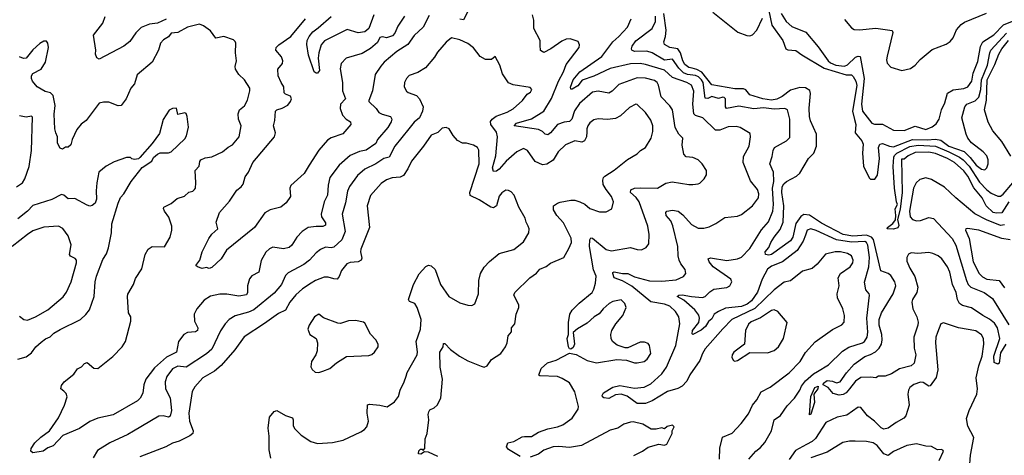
# Model space of a CAD drawing. Extents: x 1921360 to 2014538, y 768294 to 907744.
# Tile 163 of 256: x 1948488 to 1955753, y 838964 to 842180. Entities that reach past the tile are written whole.
import ezdxf

# ---------------------------------------------------------------- set-up
doc = ezdxf.new("R2010")
doc.units = 0

msp = doc.modelspace()

# ---------------------------------------------------------------- linework, layer by layer
at = {"layer": '0CON10XD'}
for points in [[(1951821.3, 842295), (1951762.3, 842177.7), (1951735, 842184.2)], [(1953601.2, 842235), (1953787.2, 842087.2), (1953852.3, 842062.3), (1953875, 842060.9), (1953895, 842067.3), (1953927.7, 842102.3), (1953968.2, 842191.8)], [(1954015.7, 842245), (1954038.5, 842138.5), (1954119.5, 842025), (1954140, 841965), (1954155.9, 841955.9), (1954215, 841952.8), (1954259.2, 841919.2), (1954425, 841822.2), (1954585, 841772.3), (1954625, 841771.7), (1954639, 841759), (1954658.2, 841725), (1954664.7, 841694.7), (1954633.5, 841505), (1954647.6, 841442.4), (1954656.9, 841405), (1954652.7, 841345), (1954701.3, 841285), (1954711.5, 841261.5), (1954707, 841195), (1954715, 841098.6), (1954755, 841012.9), (1954765, 841003.1), (1954797.9, 841002.1), (1954818.3, 841031.7), (1954832.4, 841155), (1954825.2, 841234.8), (1954835, 841260.4), (1954855, 841266.7), (1954905.6, 841245), (1954935, 841241.4), (1955075, 841296.2), (1955185, 841291.5), (1955245, 841297.9), (1955285, 841290.5), (1955345, 841246.2), (1955456.6, 841206.6), (1955502, 841162), (1955545, 841106.7), (1955585, 841075.6), (1955608.3, 841071.7), (1955624.2, 841085), (1955634.4, 841115), (1955633.8, 841145), (1955623.3, 841175), (1955597.9, 841205), (1955510.7, 841270.7), (1955483.9, 841303.9), (1955471.3, 841335), (1955440.5, 841455), (1955462.8, 841535), (1955477.5, 841555), (1955539, 841581), (1955565, 841607.3), (1955578.9, 841665), (1955584.4, 841735), (1955630, 841845), (1955645.1, 841934.9), (1955654.6, 841955.4), (1955769.1, 842080.9)], [(1951508.5, 842211.5), (1951464.4, 842125), (1951397.6, 842062.4), (1951352.6, 841997.4), (1951270, 841945), (1951177.8, 841865), (1951153.5, 841836.5), (1951110.5, 841775), (1951092.1, 841655), (1951063, 841583), (1951064.5, 841575), (1951117.1, 841525), (1951137.5, 841495), (1951161.3, 841481.3), (1951224.6, 841464.6), (1951233.3, 841445), (1951227.5, 841425), (1951205, 841384.4), (1951126.9, 841295), (1951114.3, 841265), (1951045, 841217.1), (1950995, 841205.4), (1950925, 841176.4), (1950844.5, 841105), (1950776.5, 841015), (1950763, 840957), (1950757.9, 840885), (1950733.5, 840835), (1950710.9, 840745), (1950715.4, 840725), (1950745, 840680), (1950745, 840661.4), (1950725, 840652.9), (1950675, 840653.9), (1950615.4, 840644.6), (1950571.4, 840615), (1950531.9, 840575), (1950495, 840515.8), (1950475, 840498.6), (1950435, 840487.8), (1950355, 840499.4), (1950332, 840488), (1950305, 840462.5), (1950268.6, 840401.4), (1950252.9, 840315), (1950201.1, 840288.9), (1950183.8, 840266.2), (1950168.8, 840215), (1950169.5, 840165), (1950160.9, 840149.1), (1950105, 840137.5), (1950015, 840152.5), (1949965, 840153.5), (1949895, 840137.5), (1949849.9, 840110.1), (1949795, 840046), (1949774.4, 840005), (1949778.5, 839955), (1949802.5, 839905), (1949800, 839885), (1949784.5, 839875.5), (1949725, 839870.8), (1949699.4, 839855), (1949660, 839805), (1949643.5, 839725), (1949571.6, 839688.4), (1949481.2, 839608.8), (1949417.5, 839525), (1949403.2, 839485), (1949396.6, 839423.4), (1949375.8, 839385), (1949356, 839365), (1949176.7, 839263.3), (1949065, 839236.9), (1949005, 839212.5), (1948929.5, 839160.5), (1948805, 839109.5), (1948735, 839033.8), (1948695, 839020), (1948660, 838995), (1948585, 838982.5), (1948570, 838995), (1948573.3, 839015), (1948600, 839055), (1948643.6, 839096.4), (1948708.6, 839145), (1948775, 839239.2), (1948817.3, 839332.7), (1948836.7, 839395), (1948830.3, 839420.3), (1948812.5, 839437.5), (1948790, 839455), (1948795, 839478.8), (1948816, 839505), (1948887.6, 839562.4), (1948915, 839601.2), (1948942.4, 839617.6), (1948965, 839641.2), (1948985, 839648), (1949035, 839605.8), (1949065, 839605.6), (1949175, 839691.9), (1949244.5, 839765), (1949267.1, 839805), (1949307.5, 839955), (1949306.7, 839985), (1949290.8, 840015), (1949282.2, 840135), (1949285.6, 840154.4), (1949328, 840225), (1949341.7, 840268.3), (1949389.8, 840340.2), (1949412.9, 840445), (1949434.6, 840485.4), (1949465, 840506.2), (1949555, 840502.5), (1949596.7, 840575), (1949610, 840625), (1949611.2, 840655), (1949587.5, 840722.5), (1949555.8, 840765), (1949547.5, 840785), (1949550, 840795), (1949605, 840822.5), (1949650.3, 840859.7), (1949704.2, 840875.8), (1949735, 840906.2), (1949765, 840914), (1949776.7, 840925), (1949783.8, 840936.2), (1949787.5, 840975), (1949783.5, 841065), (1949812.5, 841097.5), (1949816.3, 841133.7), (1949823.1, 841145), (1949855, 841160.5), (1949905, 841167.8), (1949985, 841204.4), (1950025, 841239.2), (1950057.5, 841255), (1950107.1, 841315), (1950122.5, 841395), (1950101.4, 841445), (1950100.6, 841485), (1950109.4, 841515), (1950146.1, 841543.9), (1950167.3, 841585), (1950185.8, 841655), (1950185.7, 841675), (1950145.8, 841735), (1950103.8, 841773.8), (1950079.2, 841815), (1950077.1, 841835), (1950088, 841875), (1950080.6, 841935), (1950083.3, 842005), (1950078.3, 842018.3), (1950065, 842030), (1949995, 842055.8)], [(1949567.7, 842182.3), (1949505, 842154.3), (1949444.7, 842145.3), (1949385, 842121.1), (1949345, 842082.9), (1949300.7, 842019.3), (1949256.9, 841983.1), (1949075, 841887.5), (1949057, 841897), (1949046.7, 841925), (1949050, 841955), (1949032, 842065), (1949100, 842155), (1949117.8, 842202.2)], [(1951327.5, 842205), (1951277.8, 842132.2), (1951255, 842080), (1951239.1, 842060.9), (1951195, 842046.2), (1951165, 842052.7), (1951145, 842048.5), (1951128, 842012), (1951075, 841966.2), (1951015, 841930.4), (1950896.7, 841895), (1950858.8, 841855), (1950853, 841817), (1950869.5, 841715), (1950868.5, 841655), (1950891.5, 841595), (1950853.8, 841556.2), (1950851.9, 841525), (1950870, 841475), (1950896.1, 841446.1), (1950928, 841425), (1950930, 841405), (1950873.1, 841336.9), (1950785, 841306.5), (1950760, 841290), (1950695, 841215.7), (1950623.3, 841105), (1950586.2, 841045), (1950489.2, 840955), (1950482, 840935), (1950486.2, 840875), (1950452.7, 840827.3), (1950415, 840796.2), (1950335, 840775.6), (1950297.3, 840752.7), (1950220, 840645), (1950012.4, 840477.6), (1949974, 840415), (1949905, 840350), (1949885, 840343.3), (1949865, 840350), (1949835, 840343.8), (1949800, 840355), (1949787.5, 840365), (1949815.9, 840404.1), (1949832.9, 840465), (1949884.2, 840565), (1949905, 840596.7), (1949948.8, 840635), (1949938, 840685), (1949962.5, 840755), (1950035, 840840.6), (1950089.7, 840920.3), (1950121.9, 840945), (1950136.9, 840965), (1950150.6, 841019.4), (1950175.5, 841055), (1950208.9, 841125), (1950368.5, 841315), (1950374.4, 841345), (1950360.8, 841395), (1950370.6, 841435), (1950376.2, 841505), (1950385.8, 841514.2), (1950425, 841525.8), (1950465, 841549.2), (1950485.6, 841575), (1950492.5, 841595), (1950485, 841615.7), (1950450, 841630), (1950440.3, 841640.3), (1950437.5, 841685), (1950416.7, 841715), (1950395.8, 841765), (1950391.4, 841815), (1950425.7, 841855), (1950428.1, 841875), (1950419.4, 841905), (1950378.6, 841955), (1950380, 841975), (1950400, 841995), (1950488.5, 842055), (1950597.1, 842185)], [(1951101, 842215), (1951063.3, 842115), (1951035, 842088.9), (1950985, 842083.1), (1950905, 842108.1), (1950735.7, 842024.3), (1950711.5, 841995), (1950695.4, 841935), (1950690.5, 841895), (1950700, 841805), (1950685.6, 841784.4), (1950675, 841784.2), (1950660.6, 841795), (1950617.5, 841917.5), (1950606, 841996), (1950608.6, 842025), (1950623.5, 842055), (1950650.2, 842089.8), (1950691, 842119), (1950785, 842203.5)], [(1952180, 838955), (1952095, 839006.7), (1952080, 839025), (1952090, 839055), (1952135, 839066.7), (1952195, 839098.8), (1952211.4, 839101.4), (1952265, 839102.5), (1952316.4, 839133.6), (1952385, 839160), (1952455, 839173.5), (1952495, 839189.5), (1952563.3, 839236.7), (1952608.5, 839305), (1952611.5, 839325), (1952582.9, 839432.9), (1952545, 839498.5), (1952491.5, 839531.5), (1952455, 839544.4), (1952325, 839550), (1952317.5, 839555), (1952334.4, 839605.6), (1952383, 839647), (1952445, 839666), (1952545, 839717.5), (1952595, 839708.8), (1952675, 839664.3), (1952745, 839645.8), (1952895, 839670), (1952965, 839666.2), (1953025, 839646), (1953045, 839646), (1953095, 839655.8), (1953117.5, 839672.5), (1953144.1, 839715.9), (1953133.8, 839775), (1953125, 839790), (1953097.7, 839797.7), (1953065, 839798), (1952975, 839758), (1952955, 839758), (1952896.8, 839776.8), (1952861.2, 839805), (1952851.2, 839825), (1952849.2, 839855), (1952855.8, 839885), (1952887.5, 839935), (1952937.1, 839995), (1952962, 840055), (1952953.8, 840085), (1952925, 840112), (1952865, 840099.4), (1952838, 840085), (1952791.9, 840045), (1952762.4, 840007.6), (1952726.2, 839985), (1952675, 839940), (1952602.7, 839897.3), (1952570.7, 839869.3), (1952581.2, 839785), (1952571.7, 839758.3), (1952555, 839747.5), (1952545, 839750), (1952536.7, 839765), (1952526.7, 839825), (1952537.5, 839855), (1952536.2, 839945), (1952546.7, 840005), (1952563.8, 840035), (1952615, 840088), (1952711.4, 840165), (1952725, 840190), (1952736.1, 840235), (1952741.5, 840285), (1952722.9, 840332.9), (1952693.2, 840505), (1952694.6, 840555.4), (1952701.7, 840568.3), (1952715, 840565.7), (1952815, 840481.9), (1952855, 840473.1), (1952995, 840497.8), (1953045, 840483.1), (1953075, 840481.4), (1953111.1, 840498.9), (1953129.4, 840525), (1953132.7, 840592.7), (1953123.1, 840655), (1953058, 840835), (1953037.5, 840867.5), (1952994.5, 840905), (1952997.5, 840922.5), (1953025, 840934.6), (1953065, 840938.7), (1953195, 840935.6), (1953255, 840972.5), (1953302.3, 840982.3), (1953425, 840962.5), (1953453.9, 840963.9), (1953493, 840967), (1953506.4, 840973.6), (1953537.5, 841005), (1953556.1, 841033.9), (1953556.7, 841065), (1953522.5, 841115), (1953493.8, 841143.8), (1953455, 841163.3), (1953405, 841168), (1953387.5, 841187.5), (1953377, 841253), (1953380, 841305), (1953351.4, 841335), (1953323.3, 841383.3), (1953304.5, 841515), (1953285, 841544.4), (1953221, 841611), (1953201.8, 841695), (1953190.5, 841715), (1953171.5, 841731.5), (1953105, 841748.1), (1953045, 841751.1), (1952909.2, 841700.8), (1952859.1, 841650.9), (1952835, 841636.7), (1952755, 841651.5), (1952714.7, 841645.3), (1952618.3, 841561.7), (1952582.3, 841507.7), (1952562.6, 841445), (1952545, 841428.2), (1952505, 841422.8), (1952455.3, 841404.7), (1952405, 841343.5), (1952385, 841329.5), (1952365.3, 841335.3), (1952344.4, 841355), (1952315, 841368.4), (1952136.7, 841395), (1952152.5, 841415), (1952265, 841448.7), (1952355, 841503.3), (1952413, 841597), (1952462.5, 841725), (1952500.4, 841795), (1952520.8, 841849.2), (1952615.8, 841975), (1952618, 841995), (1952608.3, 842018.3), (1952548.9, 842038.9), (1952520, 842035), (1952488.6, 842021.4), (1952406, 841964), (1952355, 841937.1), (1952331.8, 841951.8), (1952328.9, 841991.1), (1952327.5, 842025), (1952281.2, 842115), (1952281.4, 842175), (1952270.8, 842215)], [(1953355, 840403.3), (1953346.9, 840435), (1953344.5, 840505), (1953307.7, 840657.7), (1953292.9, 840695), (1953257.9, 840735), (1953254.4, 840755), (1953262, 840765), (1953305, 840773.2), (1953345.9, 840765.9), (1953380, 840740), (1953445, 840667.8), (1953495, 840640), (1953535, 840640.6), (1953575, 840650.8), (1953625, 840674), (1953690.3, 840719.7), (1953785, 840729.2), (1953815, 840741.9), (1953893.9, 840806.1), (1953938.1, 840865), (1953942.9, 840895), (1953931.4, 840925), (1953879.1, 840989.1), (1953825.5, 841125), (1953829.5, 841170.5), (1953870.5, 841245), (1953880.5, 841315), (1953878.2, 841338.2), (1953805, 841382.9), (1953775, 841391.9), (1953715, 841389.1), (1953655, 841363.9), (1953620.8, 841365), (1953528.1, 841455), (1953475, 841472), (1953461.1, 841485), (1953455.2, 841555), (1953461.5, 841651.5), (1953445, 841696.7), (1953410.6, 841715), (1953305, 841752.7), (1953245, 841806.2), (1953105, 841849.8), (1953065, 841856.9), (1952995.7, 841854.2), (1952845, 841818.3), (1952725, 841762.2), (1952637.4, 841732.6), (1952605, 841692.2), (1952565, 841667.1), (1952555, 841666.7), (1952551.5, 841681.5), (1952572, 841735), (1952619.7, 841795), (1952782.1, 841907.9), (1952863.9, 842016.1), (1952909.4, 842055), (1952973.1, 842125), (1953000.8, 842185)], [(1953867.3, 838935), (1953918.8, 838995), (1953955, 839020.4), (1953985, 839058.5), (1954034.7, 839145), (1954055, 839224.3), (1954101.5, 839258.5), (1954151.8, 839328.2), (1954204.3, 839385.7), (1954245.4, 839445), (1954257.5, 839475), (1954287.3, 839512.7), (1954344.8, 839565.2), (1954375, 839582), (1954455, 839631.8), (1954558.1, 839731.9), (1954605, 839760.8), (1954706.9, 839793.1), (1954722.2, 839805), (1954741.5, 839835), (1954746.5, 839873.5), (1954739.7, 839975), (1954757.5, 840145), (1954755, 840156.7), (1954731.4, 840185), (1954722.3, 840242.3), (1954754.3, 840355), (1954758.4, 840425), (1954747, 840515), (1954736.4, 840535), (1954725, 840542.5), (1954625, 840537.8), (1954515, 840553.8), (1954365, 840622.7), (1954325, 840634.6), (1954297.8, 840625), (1954285, 840588.8), (1954269.7, 840545), (1954223.7, 840476.3), (1954117, 840393), (1954035, 840360.6), (1954005, 840336.7), (1953966.2, 840265), (1953933.1, 840166.9), (1953886.5, 840103.5), (1953855, 840079.7), (1953815, 840062.4), (1953695, 840050), (1953644.2, 840025.8), (1953613.3, 840005), (1953595, 839970.8), (1953569.6, 839950.4), (1953547.1, 839915), (1953515, 839886.7), (1953455, 839856.2), (1953449.3, 839859.3), (1953452.3, 839885), (1953499.2, 839945), (1953503.8, 839975), (1953499.2, 839999.2), (1953468.3, 840038.3), (1953389.1, 840109.1), (1953340, 840135), (1953352.5, 840145), (1953375, 840147.1), (1953444.8, 840134.8), (1953525, 840128), (1953545, 840136.9), (1953579, 840171), (1953609, 840191), (1953705, 840203.2), (1953727.8, 840215), (1953743.1, 840245), (1953734.3, 840265), (1953605.5, 840355), (1953575, 840392.9), (1953568, 840415), (1953585, 840420.6), (1953705, 840401.8), (1953785, 840413.3), (1953815, 840426.4), (1953875, 840491.1), (1953962, 840628), (1954012.2, 840687.8), (1954044.7, 840765), (1954049.5, 840815), (1954043.7, 840936.3), (1954052.3, 840985), (1954050.6, 841055), (1954023.8, 841115), (1954040.6, 841170.6), (1954047.3, 841215), (1954057.1, 841235), (1954146.2, 841285), (1954170.8, 841309.2), (1954171.1, 841445), (1954154, 841515), (1954133.5, 841523.5), (1954055, 841518.3), (1953975, 841529.3), (1953905, 841521.8), (1953795, 841541), (1953703.5, 841523.5), (1953696.4, 841535), (1953696.5, 841595), (1953686.2, 841605), (1953675, 841607.5), (1953645, 841598.2), (1953595, 841612.5), (1953565, 841598.2), (1953545, 841601.4), (1953529.9, 841715), (1953519.3, 841735), (1953497, 841757), (1953475, 841767.5), (1953414.5, 841774.5), (1953385, 841786.3), (1953350.6, 841820.6), (1953305, 841887.5), (1953245, 841880.4), (1953155, 841935.2), (1953115, 841947), (1953025, 841944.5), (1953004.8, 841954.8), (1953001.3, 841965), (1953007.1, 841985), (1953035, 842022.4), (1953155.4, 842115), (1953178.8, 842165), (1953179.4, 842205)], [(1954535, 839408.5), (1954491.1, 839421.1), (1954453.3, 839465), (1954417.5, 839485), (1954419.2, 839495), (1954445, 839515.6), (1954485, 839511.8), (1954515, 839499.1), (1954541.2, 839505), (1954588.3, 839571.7), (1954645, 839637.5), (1954725, 839694.2), (1954765, 839706.9), (1954801.5, 839728.5), (1954830, 839755), (1954846.4, 839785), (1954851.9, 839815), (1954848.9, 839855), (1954829.5, 839925), (1954830.6, 839965), (1954847.5, 840015), (1954933.5, 840155), (1954952.3, 840215), (1954945.3, 840245), (1954915, 840290.9), (1954895, 840306.8), (1954842.7, 840325), (1954787.4, 840557.4), (1954773.3, 840575), (1954735, 840589.8), (1954635, 840582.3), (1954565, 840593.6), (1954405, 840677.3), (1954315, 840737.3), (1954275, 840741.1), (1954252.6, 840727.4), (1954215.5, 840674.5), (1954191.7, 840575), (1954175, 840546.2), (1954035, 840446.1), (1954015, 840440.6), (1953992, 840445), (1953988.9, 840465), (1954015, 840497.1), (1954029.3, 840535), (1954054.3, 840575), (1954100.3, 840629.7), (1954121.1, 840685), (1954126.2, 840805), (1954110.3, 840905), (1954113.9, 840946.2), (1954125, 840966.9), (1954145, 840985.2), (1954220.8, 841025), (1954245, 841045.8), (1954307.1, 841155), (1954346.7, 841195), (1954367.9, 841245), (1954366.2, 841335), (1954322.1, 841432.1), (1954315.4, 841464.6), (1954312.8, 841527.2), (1954323.8, 841635), (1954317.5, 841657.5), (1954285, 841676.7), (1954245, 841678.1), (1954175, 841658.9), (1954115, 841612.5), (1954075, 841592.7), (1954035, 841586.6), (1953972, 841595), (1953874.2, 841625), (1953845, 841662.7), (1953829.5, 841669.5), (1953765, 841668.4), (1953595, 841698.5), (1953521, 841791), (1953485, 841812.7), (1953449.4, 841820.6), (1953425, 841825.8), (1953395, 841849.6), (1953381.5, 841875), (1953364.8, 841935), (1953345, 841963.6), (1953285.7, 841975), (1953245, 841995.6), (1953240, 842015), (1953253.9, 842055), (1953257.4, 842102.6), (1953241.4, 842225)], [(1954106.2, 842225), (1954144.6, 842165), (1954185, 842129.6), (1954288.1, 842088.1), (1954378.9, 841978.9), (1954454.1, 841875), (1954471.3, 841861.3), (1954511.1, 841845), (1954575, 841836.6), (1954595, 841845.3), (1954655, 841902.1), (1954675, 841911.4), (1954688.5, 841908.5), (1954718.1, 841745), (1954698.1, 841555), (1954707.5, 841505), (1954775, 841415.8), (1954795, 841409.2), (1954855, 841409.2), (1954935, 841364.6), (1955015, 841361.8), (1955095, 841392.9), (1955175, 841369.4), (1955221.2, 841388.8), (1955250, 841410), (1955273.1, 841445), (1955290.5, 841515), (1955314.4, 841565), (1955333, 841637), (1955375, 841662.9), (1955455, 841670.9), (1955484.2, 841685), (1955512.5, 841725), (1955523.6, 841785), (1955557.9, 841872.1), (1955578.1, 841981.9), (1955594.1, 842015.9), (1955675, 842068.9), (1955747.9, 842142.1), (1955825, 842172.5)], [(1954575, 842180), (1954625, 842118.8), (1954645, 842107.5), (1954685, 842104.5), (1954805, 842117.5), (1954925, 842100), (1954931.2, 842085), (1954889.7, 841910.3), (1954883.9, 841883.9), (1954888.3, 841858.3), (1954915, 841830), (1954996.4, 841803.6), (1955060.7, 841819.3), (1955095.9, 841844.1), (1955131.2, 841885), (1955221.3, 841958.7), (1955325, 842000), (1955352.7, 842017.3), (1955375.6, 842044.4), (1955399.4, 842105), (1955435.8, 842145), (1955459.6, 842160.4), (1955622.8, 842227.2)], [(1949995, 842055.8), (1949935, 842044.2), (1949895, 842097.8), (1949843.8, 842135), (1949815, 842145.6), (1949725, 842124.3), (1949655, 842084), (1949605, 842081.2), (1949585, 842054), (1949548, 842032), (1949525.7, 842005), (1949512.9, 841955), (1949464.4, 841865), (1949355, 841773.3), (1949334, 841705), (1949308.8, 841675), (1949274.2, 841595.8), (1949237.5, 841545), (1949215, 841544), (1949145, 841570), (1949105, 841570.8), (1949075, 841562.5), (1948979.2, 841435), (1948941.1, 841408.9), (1948910.2, 841369.8), (1948875.7, 841295), (1948866, 841255), (1948845, 841237.5), (1948825, 841237.5), (1948803, 841223), (1948785, 841230), (1948767.7, 841267.7), (1948765.8, 841315), (1948755, 841343.8), (1948747.5, 841375), (1948743, 841483), (1948748.8, 841545), (1948735, 841620), (1948715, 841639.4), (1948675, 841650.6), (1948616.7, 841685), (1948581.2, 841725), (1948573.8, 841745), (1948574, 841765), (1948585, 841783.3), (1948645, 841814.4), (1948678.2, 841865), (1948700.5, 841975), (1948695.6, 842005.6), (1948685, 842020), (1948665, 842022), (1948635, 842004.3), (1948583.3, 841956.7), (1948535, 841896.2), (1948515, 841892), (1948485.8, 841905.8)], [(1951573.8, 838953.8), (1951505, 838986.2), (1951475, 838990), (1951447, 838973), (1951430, 838975), (1951433, 838997), (1951445, 839010), (1951458.3, 839008.3), (1951465, 839000), (1951476.7, 839013.3), (1951480, 839085), (1951494, 839125), (1951505.8, 839225), (1951501.4, 839265), (1951505.8, 839285), (1951515, 839298.8), (1951546.7, 839315), (1951568.8, 839335), (1951594.3, 839385.7), (1951608.5, 839525), (1951590, 839615), (1951587.5, 839725), (1951612.5, 839765), (1951615, 839790), (1951625, 839790), (1951666.2, 839745), (1951733.8, 839695), (1951795, 839660), (1951891.7, 839621.7), (1951915, 839613.8), (1951936.7, 839625), (1951968.8, 839671.2), (1952038.8, 839715), (1952072, 839765), (1952084, 839795), (1952092, 839845), (1952116.7, 839875), (1952116.7, 839905), (1952140, 839935), (1952150.8, 840005), (1952171.4, 840055), (1952170.8, 840075), (1952134.2, 840145), (1952142, 840165), (1952251.2, 840275), (1952302.1, 840307.9), (1952325, 840337.1), (1952372, 840358), (1952405, 840381.1), (1952503.8, 840425), (1952540.7, 840489.3), (1952558.5, 840535), (1952556.1, 840566.1), (1952499.5, 840679.5), (1952451.9, 840735), (1952427.1, 840775), (1952425.8, 840804.2), (1952455, 840825.8), (1952475, 840832.5), (1952555, 840846.9), (1952585, 840846.9), (1952621.2, 840835), (1952658.8, 840818.8), (1952695, 840785.7), (1952765, 840761.4), (1952815, 840762), (1952857, 840783), (1952869.2, 840835), (1952854.2, 840875), (1952814.4, 840925), (1952794, 840964), (1952790.4, 840995), (1952796.4, 841013.6), (1952805, 841025.5), (1952875, 841069.5), (1952972.1, 841147.9), (1953045, 841190), (1953068.8, 841215), (1953104.6, 841235.4), (1953147.1, 841305), (1953159.5, 841355), (1953159.4, 841395), (1953145, 841438.8), (1953104.5, 841494.5), (1953045, 841553.3), (1953035, 841556.2), (1952988.3, 841531.7), (1952920.9, 841469.1), (1952885, 841449.4), (1952825, 841443.6), (1952755, 841448.6), (1952725, 841440.8), (1952695, 841417.5), (1952679.4, 841395), (1952671.5, 841375), (1952672, 841352), (1952670, 841315), (1952655, 841284), (1952635, 841274.3), (1952585, 841284.4), (1952515, 841255.6), (1952461.5, 841205), (1952425, 841142.9), (1952377.5, 841112.5), (1952345, 841107.5), (1952292.2, 841132.2), (1952233.6, 841213.6), (1952205, 841227.5), (1952155, 841204.5), (1952076.8, 841135), (1952025, 841077.1), (1952005, 841062.1), (1951985, 841058.9), (1951975.3, 841085.3), (1952002.1, 841175), (1952012.4, 841315), (1952005, 841350), (1951963.9, 841405), (1951961.5, 841428.5), (1951973.9, 841446.1), (1952002.6, 841467.4), (1952085, 841496.4), (1952128.7, 841521.3), (1952197.6, 841582.4), (1952231.3, 841628.7), (1952256.7, 841645), (1952265.8, 841664.2), (1952255, 841680), (1952127.9, 841697.9), (1952095, 841712.5), (1952050.7, 841780.7), (1952030, 841845), (1951997, 841907), (1951970, 841885), (1951925, 841885.7), (1951885, 841906.9), (1951835, 841970.6), (1951795, 842004.4), (1951735, 842031.4), (1951675, 842046.7), (1951635.6, 842014.4), (1951569.7, 841940.3), (1951548.3, 841901.7), (1951481.4, 841825), (1951425, 841789.2), (1951362.4, 841767.6), (1951341.2, 841745), (1951326.2, 841715), (1951325.8, 841685), (1951341.7, 841651.7), (1951355, 841640.8), (1951415, 841620), (1951437.8, 841595), (1951464.5, 841535), (1951459.6, 841505), (1951438.2, 841455), (1951397.2, 841422.8), (1951359.6, 841375), (1951256.7, 841245), (1951215, 841165.4), (1951175, 841153.9), (1951115.6, 841114.4), (1951034.4, 841075), (1950980.9, 841029.1), (1950921.5, 840948.5), (1950905.3, 840914.7), (1950892.4, 840827.6), (1950867.4, 840742.6), (1950889.1, 840615), (1950865.3, 840554.7), (1950805, 840500), (1950785, 840494.3), (1950745, 840499.5), (1950707.6, 840482.4), (1950675, 840458.9), (1950626.9, 840405), (1950585, 840371.8), (1950468.1, 840311.9), (1950450, 840290), (1950418.5, 840225), (1950365, 840161.1), (1950215, 840038.2), (1950175, 840020.3), (1950077.9, 839992.1), (1950034.3, 839965), (1950004.4, 839935), (1949968.1, 839881.9), (1949905, 839746.7), (1949867.2, 839712.8), (1949715, 839613.9), (1949655, 839622.6), (1949615, 839602.9), (1949572.9, 839545), (1949560.9, 839505), (1949564.6, 839455), (1949597.4, 839387.4), (1949606.8, 839295), (1949597.8, 839252.2), (1949584.4, 839245.6), (1949545, 839255.5), (1949515, 839251.9), (1949328.1, 839141.9), (1949285, 839116.4), (1949153.1, 839056.9), (1949061.3, 838998.7), (1949030, 838945)], [(1955801.9, 841171.9), (1955735, 841279.2), (1955668.6, 841358.6), (1955632.9, 841422.9), (1955606.8, 841515), (1955622.7, 841585), (1955626.9, 841735), (1955682.2, 841847.8), (1955711.6, 841925), (1955735, 841964.2), (1955785, 842024.7)], [(1948473.9, 839673.9), (1948535, 839690.8), (1948575, 839720.8), (1948605.7, 839765), (1948645, 839799.4), (1948677.1, 839822.9), (1948711.7, 839838.3), (1948740, 839865), (1948785, 839893.1), (1948936, 839965), (1948975, 840002.5), (1949001.7, 840038.3), (1949036.7, 840135), (1949045.5, 840245), (1949055.5, 840285), (1949100.6, 840409.4), (1949128, 840452), (1949143.1, 840495), (1949164, 840605), (1949167.3, 840672.7), (1949214.4, 840825.6), (1949232, 840868), (1949255.8, 840895), (1949310.8, 840985), (1949391.5, 841088.5), (1949462.5, 841135), (1949475, 841162.5), (1949505, 841186.2), (1949525, 841196.2), (1949585, 841196.7), (1949605, 841203.8), (1949705, 841300), (1949718.3, 841321.7), (1949733.3, 841385), (1949724.2, 841465), (1949715, 841486.7), (1949705, 841491.2), (1949655, 841480), (1949645, 841527.5), (1949615, 841523.8), (1949589.5, 841510.5), (1949546.1, 841443.9), (1949520, 841340), (1949465.6, 841264.4), (1949375, 841162.5), (1949365, 841152.5), (1949335, 841146.7), (1949315, 841152.5), (1949305, 841162.5), (1949275, 841162.5), (1949185, 841130.8), (1949125, 841098.8), (1949071.2, 841055), (1949056.7, 840975), (1949051.2, 840915), (1949054.3, 840855), (1949044, 840825), (1949022.3, 840807.7), (1949005, 840804), (1948985, 840809.2), (1948895, 840859.6), (1948845, 840857.8), (1948813.2, 840883.2), (1948795, 840890), (1948725, 840851.9), (1948585, 840807.7), (1948545, 840765.4), (1948475, 840709.4)], [(1948465, 840944.5), (1948508.5, 840975), (1948526.2, 841005), (1948556.2, 841095), (1948575.5, 841215), (1948581.2, 841458.8), (1948575, 841468), (1948535, 841460.8), (1948485, 841468.7)], [(1950341.8, 838941.8), (1950327.5, 839005), (1950329.1, 839105), (1950321.1, 839165), (1950331.2, 839245), (1950365, 839286.7), (1950385, 839293.8), (1950447.9, 839257.9), (1950499.4, 839239.4), (1950505.8, 839225.8), (1950504.5, 839184.5), (1950515, 839161.2), (1950565, 839112.5), (1950635.7, 839065.7), (1950685, 839050), (1950795, 839058.6), (1950875, 839074.4), (1951005, 839136.9), (1951032.5, 839155), (1951048.6, 839175), (1951060.6, 839215), (1951052.5, 839275), (1951055, 839336.2), (1951068.8, 839341.2), (1951145, 839333.6), (1951198.8, 839321.2), (1951252.6, 839357.4), (1951282.6, 839397.4), (1951295, 839443.3), (1951325.6, 839505), (1951338.6, 839548.6), (1951347.1, 839575), (1951419.4, 839705), (1951422.4, 839727.6), (1951413.8, 839805), (1951445.4, 839895), (1951449.1, 839965), (1951421.4, 840055), (1951403.8, 840085), (1951365, 840100), (1951356.2, 840115), (1951392.5, 840225), (1951436.3, 840303.7), (1951485, 840358.1), (1951505, 840366.9), (1951525, 840362.5), (1951552.9, 840335), (1951592.5, 840225), (1951655, 840136), (1951735, 840089.2), (1951795, 840071.2), (1951825, 840070), (1951845, 840082.5), (1951874.3, 840155), (1951876.7, 840255), (1951886.7, 840305), (1951915, 840352), (1951954.6, 840395.4), (1952026.6, 840453.4), (1952135, 840482.9), (1952205, 840539.2), (1952244.2, 840605), (1952245.8, 840635), (1952240, 840655), (1952224.2, 840685), (1952217.5, 840715), (1952170, 840795), (1952137.5, 840885), (1952115, 840908.8), (1952095, 840918.8), (1952075, 840920), (1952045, 840902), (1952025, 840876.7), (1952005.6, 840805), (1951985, 840790.6), (1951965, 840795.6), (1951878.9, 840848.9), (1951811.8, 840881.8), (1951808.5, 840905), (1951876.9, 841115), (1951875.4, 841215.4), (1951865.4, 841235.4), (1951835, 841253.3), (1951785, 841268), (1951755, 841268), (1951718.3, 841288.3), (1951685, 841324), (1951656, 841375), (1951635, 841382.5), (1951605, 841379.2), (1951572.6, 841347.4), (1951525, 841328.1), (1951467.1, 841245), (1951377.8, 841135), (1951351.4, 841078.6), (1951319.7, 841030.3), (1951295, 841016.4), (1951235, 841011.1), (1951193.4, 840996.6), (1951155, 840969.4), (1951075, 840882.5), (1951050.6, 840805), (1951067.8, 840645), (1951005.6, 840485), (1951003.3, 840465), (1951011.4, 840418.6), (1951006.4, 840403.6), (1950985, 840391.9), (1950925, 840388.2), (1950902.1, 840377.9), (1950861.3, 840328.7), (1950845, 840283.8), (1950830, 840265), (1950805, 840265.5), (1950765, 840278.2), (1950735, 840277.5), (1950670, 840255), (1950638.6, 840235), (1950575, 840193.3), (1950525, 840148.9), (1950481.5, 840095), (1950448.5, 840035), (1950398.3, 840011.7), (1950295, 839935.5), (1950145, 839838.1), (1950075, 839742.9), (1949974.2, 839625.8), (1949925, 839583.8), (1949839.4, 839535), (1949780.5, 839469.5), (1949759.5, 839435), (1949734.7, 839275), (1949741.2, 839215), (1949766.7, 839145), (1949765.8, 839125), (1949742.8, 839107.2), (1949665, 839068.1), (1949615, 839054.4), (1949565, 839026.5), (1949375, 838953.1)], [(1954935, 840633.5), (1954887.5, 840635), (1954892, 840645), (1954931.4, 840675), (1954949.1, 840700.9), (1954952.5, 840735), (1954946.8, 840783.2), (1954965.8, 840814.2), (1954956.7, 840835), (1954941.8, 840935), (1954933.2, 841095), (1954938, 841165), (1954942.4, 841177.6), (1954960.7, 841195), (1955055, 841243.4), (1955116.7, 841253.3), (1955245.8, 841245), (1955344.6, 841205), (1955421.5, 841165), (1955449.8, 841145), (1955495, 841098), (1955570.5, 840980.5), (1955625, 840922.3), (1955655, 840899.1), (1955705, 840876.9), (1955725, 840877.1), (1955745, 840892.5), (1955815, 840974.2)], [(1955786.8, 840835), (1955735, 840753.8), (1955695, 840750), (1955670.8, 840755), (1955619.4, 840805), (1955590, 840865), (1955529.1, 840939.1), (1955484.6, 841025), (1955455, 841064.4), (1955386.4, 841126.4), (1955334.3, 841155), (1955245, 841190.6), (1955195, 841200.6), (1955095, 841200), (1955043.3, 841175), (1955015, 841150), (1954995, 841150), (1954998.5, 840905), (1954985, 840780), (1954966.2, 840705), (1954975, 840660), (1954966.4, 840643.6), (1954935, 840633.5)], [(1955755.1, 840664.9), (1955725, 840660.7), (1955621.9, 840701.9), (1955536.7, 840746.7), (1955394.8, 840864.8), (1955312.4, 840942.4), (1955215, 841000.9), (1955175, 841011.5), (1955130.7, 840999.3), (1955103.8, 840975), (1955083.6, 840935), (1955053.6, 840765), (1955058, 840725), (1955076.5, 840705), (1955105, 840693.9), (1955135, 840696.7), (1955195, 840718.4), (1955231.3, 840711.3), (1955368.2, 840565), (1955394.4, 840515), (1955473.2, 840253.2), (1955487.2, 840225), (1955505, 840205.9), (1955605, 840165.5), (1955665, 840120.6), (1955786.5, 839926.5)], [(1948485, 839990.8), (1948517.5, 839965), (1948545, 839960.6), (1948605, 839985.6), (1948695, 840036.7), (1948807.1, 840132.9), (1948832.6, 840167.4), (1948866.5, 840243.5), (1948907.3, 840385), (1948905.5, 840405), (1948896.9, 840416.9), (1948863.1, 840433.1), (1948855.8, 840445), (1948867.4, 840517.4), (1948845, 840583.8), (1948805, 840638.8), (1948775, 840654), (1948665, 840648.8), (1948585, 840620), (1948545.4, 840594.6), (1948431.5, 840505)], [(1955795.4, 840554.6), (1955735, 840564.2), (1955565, 840625.4), (1955481.7, 840638.3), (1955470, 840635), (1955466.7, 840625), (1955493.1, 840565), (1955523.1, 840393.1), (1955566.9, 840306.9), (1955592.2, 840282.2), (1955625, 840264.7), (1955714.6, 840254.6), (1955755, 840199.2)], [(1953651.5, 838935), (1953653.9, 839016.1), (1953673.6, 839096.4), (1953745, 839127.5), (1953811.7, 839198.3), (1953865, 839268.8), (1953895.6, 839335), (1953927, 839373), (1953958, 839432), (1954025, 839465.6), (1954165, 839573.5), (1954247.8, 839655), (1954285, 839722.9), (1954357.7, 839802.3), (1954485, 839891.5), (1954555, 839928), (1954572.5, 839947.5), (1954574.3, 839995.7), (1954561.5, 840045), (1954521.1, 840125), (1954520, 840155), (1954533.3, 840215), (1954526.7, 840275), (1954545, 840305.7), (1954615, 840355.7), (1954634.4, 840385), (1954638.5, 840405), (1954625.6, 840435), (1954595, 840453.6), (1954545, 840464.6), (1954505.4, 840464.6), (1954432.6, 840447.4), (1954372, 840375), (1954335, 840342.5), (1954265, 840323.5), (1954175, 840250.8), (1954129.1, 840240.9), (1954055, 840184.4), (1953912.9, 840047.1), (1953743.4, 839966.6), (1953675, 839897.8), (1953545, 839750), (1953525, 839714), (1953507.4, 839662.6), (1953433, 839557), (1953409.5, 839510.5), (1953376.9, 839473.1), (1953345, 839457.5), (1953268.1, 839435), (1953155, 839364.8), (1953105, 839346.3), (1953045, 839347), (1952969.2, 839399.2), (1952925, 839414.7), (1952885, 839410.4), (1952834.1, 839384.1), (1952797.7, 839387.7), (1952787.5, 839395), (1952786.2, 839405), (1952796, 839425), (1952865, 839466.7), (1952915, 839478.2), (1953025, 839458.7), (1953095, 839467.1), (1953145, 839491.8), (1953225, 839565.4), (1953259.4, 839615), (1953328.6, 839775), (1953358.8, 839935), (1953350.5, 839985), (1953326.5, 840025), (1953285, 840064.6), (1953245, 840080.5), (1953145, 840096.2), (1953005, 840213.3), (1952935, 840251.2), (1952873.4, 840273.4), (1952863.5, 840306.5), (1952865.6, 840314.4), (1952875, 840318.2), (1952935, 840305.7), (1952975, 840306.5), (1953025, 840281.4), (1953135, 840250.9), (1953225, 840248.2), (1953330.9, 840259.1), (1953385, 840283.3), (1953403.8, 840305), (1953397.1, 840335), (1953366.3, 840376.3), (1953355, 840403.3)], [(1955763.8, 839785), (1955725, 839720), (1955715, 839644), (1955705, 839637.1), (1955677.7, 839647.7), (1955675, 839696.2), (1955719.6, 839825), (1955702.2, 839905), (1955680.2, 839940.2), (1955645, 839969.4), (1955594, 839995), (1955511.2, 840051.2), (1955445, 840070.5), (1955421.4, 840085), (1955407.3, 840115), (1955398.1, 840165), (1955371, 840225), (1955351.1, 840315), (1955334.3, 840354.3), (1955293.2, 840415), (1955265, 840436.5), (1955225, 840452.8), (1955195, 840460), (1955115, 840453.1), (1955065, 840458.1), (1955045, 840448.8), (1955033.3, 840425), (1955035, 840396.7), (1955055.4, 840345), (1955093.3, 840283.3), (1955114.3, 840205.7), (1955106.9, 840165), (1955075.4, 840115), (1955071.3, 840095), (1955077.7, 840045), (1955108.5, 839985), (1955116.6, 839946.6), (1955115, 839923.8), (1955084.5, 839835), (1955087.5, 839755), (1955099.4, 839705), (1955088.2, 839645), (1955065, 839625.3), (1954979, 839601), (1954920.8, 839565), (1954875, 839548.6), (1954825, 839547.5), (1954805, 839536.7), (1954765, 839541.4), (1954695, 839538.6), (1954655, 839510), (1954611.8, 839455), (1954585.7, 839424.3), (1954565, 839413.5), (1954535, 839408.5)], [(1950695, 839576), (1950725, 839583.8), (1950775, 839603.8), (1950825, 839646), (1950897.9, 839692.1), (1951065, 839701.4), (1951085, 839707.5), (1951105.6, 839724.4), (1951133.3, 839765), (1951133.8, 839785), (1951116, 839815), (1951076.8, 839856.8), (1951035, 839938.8), (1951025, 839946.2), (1950965, 839960), (1950915, 839955.8), (1950855, 839937.5), (1950835, 839939.2), (1950729.3, 839979.3), (1950695, 840006.7), (1950663.3, 839985), (1950624, 839925), (1950613.3, 839895), (1950627.5, 839855), (1950675.8, 839825.8), (1950684.1, 839794.1), (1950681.4, 839735), (1950672.5, 839705), (1950642, 839655), (1950636.4, 839616.4), (1950646.1, 839596.1), (1950668.3, 839578.3), (1950695, 839576)], [(1953765, 839658.8), (1953785, 839663.8), (1953875, 839723.8), (1954005, 839721.1), (1954055, 839738.1), (1954086.6, 839763.4), (1954122.9, 839825), (1954150, 839945), (1954081.4, 840025), (1954055, 840038.2), (1954035, 840033.8), (1953955, 839979.3), (1953885, 839948), (1953865, 839931.1), (1953843.1, 839885), (1953835.9, 839784.1), (1953758, 839725), (1953744.2, 839705), (1953742.5, 839685), (1953754.1, 839664.1), (1953765, 839658.8)], [(1955495.4, 838865), (1955503.2, 838965), (1955527.5, 839095), (1955485, 839178), (1955473.3, 839235), (1955493.8, 839295), (1955550.4, 839415), (1955554.7, 839455), (1955546.6, 839535), (1955564.8, 839625), (1955589.5, 839695), (1955603.1, 839785), (1955600, 839825), (1955585, 839852.9), (1955542, 839882), (1955415, 839904.2), (1955305, 839942), (1955285, 839933.3), (1955259.1, 839870.9)], [(1955259.1, 839870.9), (1955248.1, 839835), (1955244.5, 839795), (1955263.1, 839595), (1955250.9, 839539.1), (1955205, 839476.7), (1955195, 839474), (1955155, 839501.2), (1955134.1, 839504.1), (1955085, 839487.5), (1955056.6, 839463.4), (1955045.6, 839444.4), (1955040, 839415), (1955050.8, 839335), (1955026.9, 839255), (1955012, 839238), (1954955, 839206.9), (1954895, 839163.5), (1954865, 839156.5), (1954845, 839165.5), (1954795.5, 839215), (1954743.8, 839253.8), (1954695, 839316.7), (1954675, 839318.6), (1954590.9, 839259.1), (1954520, 839245), (1954435.3, 839204.7), (1954361.1, 839088.9), (1954335.2, 839064.8), (1954293.3, 839043.3), (1954211.6, 838998.4), (1954166.4, 838933.6)], [(1954315, 839262.5), (1954325, 839396.7), (1954354.6, 839465), (1954380, 839475), (1954376, 839455), (1954348, 839415), (1954352.3, 839352.3), (1954325, 839267.5), (1954315, 839262.5)], [(1953018.9, 838961.1), (1953083.3, 838995), (1953126.1, 839023.9), (1953205, 839046.2), (1953245, 839037.5), (1953263, 839047), (1953302.5, 839125), (1953302.5, 839145), (1953316.7, 839175), (1953305, 839186.7), (1953265, 839177.5), (1953245, 839160), (1953225, 839166.7), (1953183.6, 839156.4), (1953147, 839157), (1953085, 839192.5), (1953015, 839210), (1952995, 839208.8), (1952946.1, 839193.9), (1952902.5, 839165), (1952845, 839148.1), (1952633.1, 839036.9), (1952545, 839020.8), (1952465, 839029.5), (1952424.4, 839025.6), (1952355, 839001.5), (1952315, 838973.1), (1952255, 838949.4)], [(1955271.4, 838925), (1955303.8, 838995), (1955300.5, 839000.5), (1955287.7, 839007.7), (1955260, 839005), (1955215, 839028.8), (1955175, 839030.8), (1955105, 839048.6), (1955035, 839035.5), (1954935, 838990.6), (1954895, 838961.4), (1954864.4, 838975), (1954815.4, 839035), (1954785.2, 839055.2), (1954735, 839065.3), (1954652.9, 839067.1), (1954611.9, 839068.1), (1954562.3, 839057.7), (1954445, 838987.7), (1954325.3, 838944.7)]]:
    msp.add_lwpolyline(points, dxfattribs=at)

doc.saveas('drawing.dxf')
